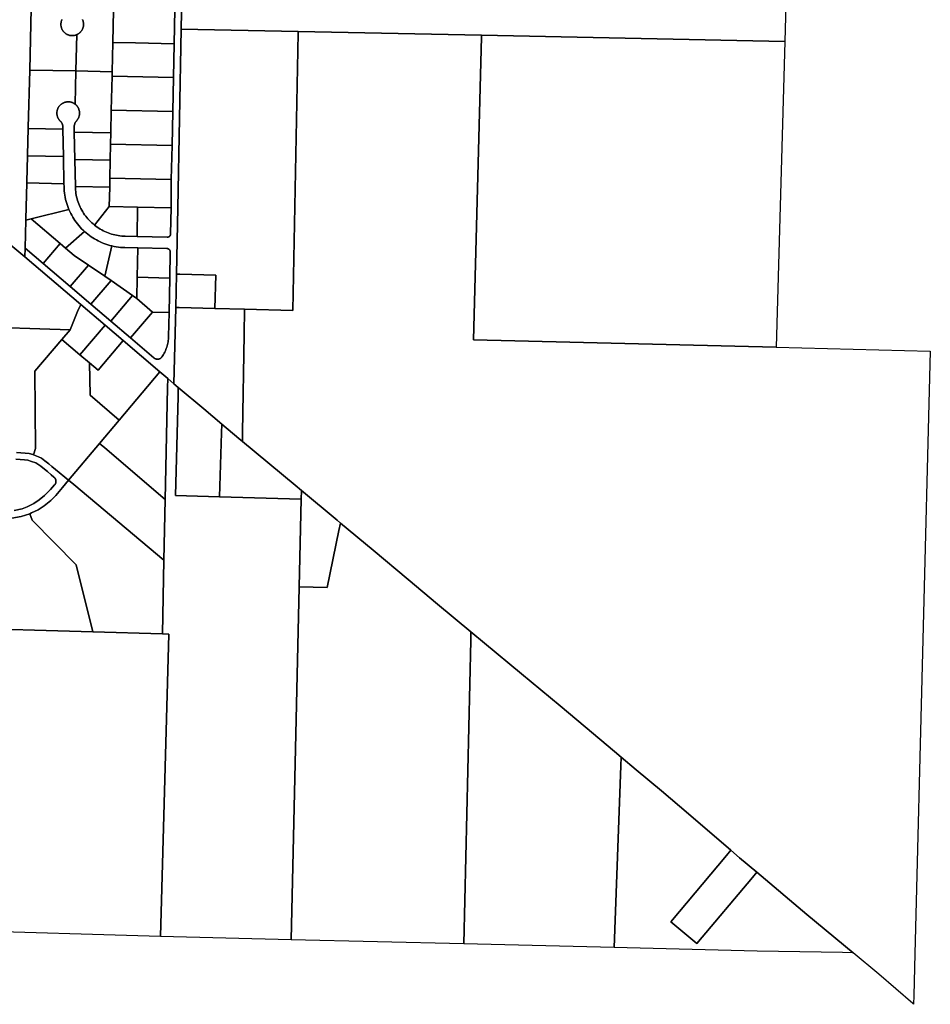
# Model space of a CAD drawing. Header units: feet. Extents: x 1267057 to 1687180, y 157668 to 661817.
# Tile 101 of 157: x 1336593 to 1340616, y 432388 to 436735. Entities that reach past the tile are written whole.
import ezdxf

# ---------------------------------------------------------------- set-up
doc = ezdxf.new("R2010")
doc.units = ezdxf.units.FT
doc.header["$MEASUREMENT"] = 0
doc.layers.add('mercercounty', color=247, linetype='Continuous')

msp = doc.modelspace()

# ---------------------------------------------------------------- linework, layer by layer
at = {"layer": 'mercercounty'}
for points in [[(1337823.8, 436683.4), (1337305.7, 436694), (1337321, 437431.8), (1337330, 437866.1), (1337333.5, 438038.6), (1337348.5, 438038.3), (1338661.2, 438014.6), (1338654.6, 437718.8), (1338849.6, 437715.8), (1338889.6, 437715.2), (1339106.6, 437711.9), (1339113.1, 438007.4), (1339114.9, 438086.9), (1339115.5, 438117.6), (1340006.8, 437896.9), (1339994.3, 437423.1), (1339989.2, 437240.4), (1339972.7, 436639.7), (1338633.5, 436667), (1337823.8, 436683.4)], [(1337007.8, 436777), (1337007.9, 436784.9), (1337107.8, 436783), (1337278.1, 436780.1), (1337275.1, 436629.6), (1337104.7, 436632.6), (1337004.8, 436634.5), (1337007.8, 436777)], [(1337585.8, 435456.8), (1337455.8, 435460.2), (1337458.9, 435607.8), (1337300.3, 435612), (1337286.2, 435612.4), (1337291.9, 435904.2), (1337305.7, 436694), (1337823.8, 436683.4), (1337823.6, 436675.4), (1337799, 435451.2), (1337585.8, 435456.8)], [(1340615.9, 435272.4), (1340547.7, 432611), (1340543, 432426.9), (1340542, 432388.1), (1340538.7, 432391), (1340388.8, 432520.7), (1340275.3, 432615.7), (1340070.7, 432785.1), (1339848.9, 432971.3), (1339772.8, 433035.2), (1339734.4, 433068.1), (1339546.9, 433228.5), (1339427.7, 433330), (1339315.7, 433423.6), (1339250, 433479.2), (1339220.2, 433504.4), (1339090.7, 433613.1), (1338980, 433706), (1338809.6, 433847.6), (1338647.1, 433982.3), (1338586.3, 434032.4), (1338438.5, 434154.3), (1338309, 434263.1), (1338153.9, 434393.1), (1338010.3, 434512.9), (1337995.5, 434525.3), (1337837.7, 434656.4), (1337809.3, 434680.1), (1337577.5, 434873.5), (1337578, 434912.1), (1337584.2, 435345.9), (1337585.8, 435456.8), (1337799, 435451.2), (1337823.6, 436675.4), (1337823.8, 436683.4), (1338633.5, 436667), (1338633.2, 436658.9), (1338598.5, 435321.3), (1339935.5, 435288.9), (1340615.9, 435272.4)], [(1339972.7, 436639.7), (1339935.5, 435288.9), (1338598.5, 435321.3), (1338633.2, 436658.9), (1338633.5, 436667), (1339972.7, 436639.7)], [(1337272.1, 436479.7), (1337000.9, 436485.4), (1337001.4, 436505.7), (1337004.8, 436634.5), (1337104.7, 436632.6), (1337275.1, 436629.6), (1337272.1, 436479.7)], [(1336841.5, 436509), (1336838.4, 436362.1), (1336837.1, 436363.2), (1336835.7, 436364.2), (1336834.2, 436365.2), (1336832.7, 436366.1), (1336831.2, 436366.9), (1336829.7, 436367.7), (1336828.1, 436368.5), (1336826.5, 436369.2), (1336824.9, 436369.8), (1336823.3, 436370.4), (1336821.6, 436370.9), (1336820, 436371.4), (1336818.3, 436371.8), (1336816.6, 436372.1), (1336814.9, 436372.4), (1336813.1, 436372.7), (1336811.4, 436372.8), (1336809.7, 436372.9), (1336807.9, 436373), (1336806.2, 436373), (1336804.5, 436372.9), (1336802.7, 436372.8), (1336801, 436372.6), (1336799.3, 436372.3), (1336797.6, 436372), (1336795.9, 436371.7), (1336794.2, 436371.2), (1336792.6, 436370.8), (1336790.9, 436370.2), (1336789.3, 436369.6), (1336787.7, 436369), (1336786.1, 436368.3), (1336784.5, 436367.5), (1336783, 436366.7), (1336781.5, 436365.8), (1336780, 436364.9), (1336778.6, 436363.9), (1336777.2, 436362.9), (1336775.8, 436361.8), (1336774.5, 436360.7), (1336773.2, 436359.5), (1336772, 436358.3), (1336770.8, 436357.1), (1336769.6, 436355.8), (1336768.5, 436354.5), (1336767.4, 436353.1), (1336766.4, 436351.7), (1336765.4, 436350.3), (1336764.5, 436348.8), (1336763.6, 436347.3), (1336762.8, 436345.8), (1336762.1, 436344.2), (1336761.3, 436342.6), (1336760.7, 436341), (1336760.1, 436339.4), (1336759.6, 436337.7), (1336759.1, 436336.1), (1336758.6, 436334.4), (1336758.3, 436332.7), (1336758, 436331), (1336757.7, 436329.3), (1336757.5, 436327.5), (1336757.4, 436325.8), (1336757.3, 436324.1), (1336757.3, 436322.3), (1336757.4, 436320.6), (1336757.5, 436318.9), (1336757.7, 436317.2), (1336757.9, 436315.4), (1336758.2, 436313.7), (1336758.5, 436312), (1336759, 436310.3), (1336759.4, 436308.7), (1336759.9, 436307), (1336760.5, 436305.4), (1336761.2, 436303.8), (1336761.9, 436302.2), (1336762.6, 436300.6), (1336763.4, 436299.1), (1336764.3, 436297.6), (1336765.2, 436296.1), (1336766.1, 436294.6), (1336767.1, 436293.2), (1336768.2, 436291.9), (1336769.3, 436290.5), (1336770.5, 436289.2), (1336771.7, 436288), (1336772.5, 436287.2), (1336773.4, 436286.4), (1336774.2, 436285.5), (1336775, 436284.7), (1336775.7, 436283.8), (1336776.5, 436282.9), (1336777.2, 436281.9), (1336777.8, 436281), (1336778.5, 436280), (1336779.1, 436279), (1336779.6, 436277.9), (1336780.2, 436276.9), (1336780.6, 436275.8), (1336781.1, 436274.8), (1336781.5, 436273.7), (1336781.9, 436272.6), (1336782.3, 436271.4), (1336782.6, 436270.3), (1336782.8, 436269.2), (1336783.1, 436268), (1336783.3, 436266.9), (1336783.4, 436265.7), (1336783.5, 436264.6), (1336783.6, 436263.4), (1336783.6, 436262.2), (1336783.6, 436261), (1336783.6, 436259.9), (1336783.8, 436251.5), (1336630.5, 436254.7), (1336630.6, 436259.3), (1336637.5, 436513.2), (1336841.5, 436509)], [(1336834, 436238.9), (1336833.5, 436263.3), (1336833.7, 436265), (1336834, 436266.7), (1336834.3, 436268.3), (1336834.6, 436270), (1336835.1, 436271.6), (1336835.5, 436273.2), (1336836.1, 436274.8), (1336836.7, 436276.4), (1336837.3, 436277.9), (1336838, 436279.5), (1336838.8, 436281), (1336839.6, 436282.4), (1336840.4, 436283.9), (1336841.3, 436285.3), (1336842.3, 436286.7), (1336843.3, 436288), (1336844.4, 436289.4), (1336845.4, 436290.6), (1336846.6, 436292), (1336847.6, 436293.4), (1336848.6, 436294.8), (1336849.6, 436296.2), (1336850.5, 436297.7), (1336851.3, 436299.3), (1336852.1, 436300.8), (1336852.9, 436302.4), (1336853.6, 436304), (1336854.2, 436305.6), (1336854.8, 436307.2), (1336855.3, 436308.9), (1336855.8, 436310.6), (1336856.2, 436312.3), (1336856.5, 436314), (1336856.8, 436315.7), (1336857, 436317.4), (1336857.2, 436319.2), (1336857.3, 436320.9), (1336857.3, 436322.7), (1336857.3, 436324.4), (1336857.2, 436326.1), (1336857.1, 436327.9), (1336856.9, 436329.6), (1336856.6, 436331.3), (1336856.3, 436333), (1336855.9, 436334.7), (1336855.5, 436336.4), (1336855, 436338.1), (1336854.4, 436339.7), (1336853.8, 436341.4), (1336853.2, 436343), (1336852.4, 436344.6), (1336851.7, 436346.1), (1336850.8, 436347.7), (1336849.9, 436349.2), (1336849, 436350.6), (1336848, 436352.1), (1336847, 436353.5), (1336845.9, 436354.8), (1336844.8, 436356.1), (1336843.6, 436357.4), (1336842.4, 436358.7), (1336841.1, 436359.9), (1336839.8, 436361), (1336838.4, 436362.1), (1336841.5, 436509), (1337001.4, 436505.7), (1337000.9, 436485.4), (1336997.8, 436335.5), (1336995.7, 436235.5), (1336834, 436238.9)], [(1337269.1, 436329.8), (1336997.8, 436335.5), (1337000.9, 436485.4), (1337272.1, 436479.7), (1337269.1, 436329.8)], [(1337269.1, 436329.8), (1337266, 436179.8), (1336994.6, 436185.5), (1336995.7, 436235.5), (1336997.8, 436335.5), (1337269.1, 436329.8)], [(1336783.8, 436251.5), (1336786.2, 436131.6), (1336627.4, 436134.7), (1336627.5, 436139.4), (1336630.5, 436254.7), (1336783.8, 436251.5)], [(1336834, 436238.9), (1336995.7, 436235.5), (1336994.6, 436185.5), (1336993.1, 436115.6), (1336836.3, 436118.9), (1336834, 436238.9)], [(1337266, 436179.8), (1337262.9, 436029.8), (1336991.4, 436035.6), (1336993.1, 436115.6), (1336994.6, 436185.5), (1337266, 436179.8)], [(1336786.2, 436131.6), (1336788.6, 436011.3), (1336624.3, 436014.8), (1336624.5, 436019.4), (1336627.4, 436134.7), (1336786.2, 436131.6)], [(1336836.3, 436118.9), (1336993.1, 436115.6), (1336991.4, 436035.6), (1336990.6, 435996.1), (1336838.9, 435999.7), (1336836.3, 436118.9)], [(1336788.6, 436011.3), (1336788.9, 435998.6), (1336789.2, 435989.1), (1336789.9, 435979.6), (1336790.9, 435970.1), (1336792.3, 435960.7), (1336793.9, 435951.3), (1336795.9, 435942), (1336798.2, 435932.8), (1336800.9, 435923.6), (1336803.8, 435914.5), (1336807.1, 435905.6), (1336810.6, 435896.7), (1336644.3, 435856), (1336620.2, 435850.1), (1336620.3, 435854.8), (1336624.3, 436014.8), (1336788.6, 436011.3)], [(1336923, 435828.6), (1336917, 435833.7), (1336911.1, 435838.9), (1336905.4, 435844.4), (1336899.9, 435850), (1336894.6, 435855.8), (1336889.5, 435861.8), (1336884.7, 435868), (1336880, 435874.4), (1336875.6, 435880.9), (1336871.4, 435887.5), (1336867.4, 435894.3), (1336863.7, 435901.3), (1336860.2, 435908.3), (1336857, 435915.5), (1336854, 435922.8), (1336851.3, 435930.2), (1336848.8, 435937.7), (1336846.6, 435945.2), (1336844.7, 435952.9), (1336843.1, 435960.6), (1336841.7, 435968.3), (1336840.6, 435976.1), (1336839.7, 435983.9), (1336839.1, 435991.8), (1336838.9, 435999.7), (1336990.6, 435996.1), (1336988.8, 435910.6), (1336923, 435828.6)], [(1336988.8, 435910.6), (1336990.6, 435996.1), (1336991.4, 436035.6), (1337262.9, 436029.8), (1337261.9, 435904.8), (1337113.8, 435907.9), (1336988.8, 435910.6)], [(1337111.3, 435778.1), (1337059.1, 435779.2), (1337051.4, 435779.5), (1337043.6, 435780.1), (1337035.9, 435780.9), (1337028.2, 435782), (1337020.6, 435783.4), (1337013, 435785), (1337005.5, 435786.9), (1336998, 435789), (1336990.7, 435791.4), (1336983.4, 435794), (1336976.2, 435796.9), (1336969.1, 435800.1), (1336962.1, 435803.5), (1336955.2, 435807.1), (1336948.5, 435810.9), (1336941.9, 435815), (1336935.4, 435819.4), (1336929.2, 435823.9), (1336923, 435828.6), (1336988.8, 435910.6), (1337113.8, 435907.9), (1337111.3, 435778.1)], [(1337111.3, 435778.1), (1337113.8, 435907.9), (1337261.9, 435904.8), (1337259.7, 435789.9), (1337259.7, 435789.4), (1337259.7, 435788.9), (1337259.6, 435788.3), (1337259.5, 435787.8), (1337259.5, 435787.3), (1337259.4, 435786.8), (1337259.2, 435786.3), (1337259.1, 435785.8), (1337258.9, 435785.3), (1337258.8, 435784.9), (1337258.6, 435784.4), (1337258.4, 435783.9), (1337258.2, 435783.4), (1337257.9, 435783), (1337257.7, 435782.5), (1337257.4, 435782.1), (1337257.1, 435781.7), (1337256.8, 435781.2), (1337256.5, 435780.8), (1337256.2, 435780.4), (1337255.9, 435780.1), (1337255.5, 435779.7), (1337255.1, 435779.3), (1337254.8, 435779), (1337254.4, 435778.6), (1337254, 435778.3), (1337253.6, 435778), (1337253.2, 435777.7), (1337252.7, 435777.4), (1337252.3, 435777.2), (1337251.8, 435776.9), (1337251.4, 435776.7), (1337250.9, 435776.5), (1337250.4, 435776.3), (1337250, 435776.1), (1337249.5, 435775.9), (1337249, 435775.8), (1337248.5, 435775.6), (1337248, 435775.5), (1337247.5, 435775.4), (1337247, 435775.3), (1337246.5, 435775.3), (1337245.9, 435775.2), (1337245.4, 435775.2), (1337244.9, 435775.2), (1337244.4, 435775.2), (1337111.3, 435778.1)], [(1336795, 435727.2), (1336772.2, 435746.7), (1336644.3, 435856), (1336810.6, 435896.7), (1336814.4, 435888.3), (1336818.4, 435880), (1336822.7, 435871.9), (1336827.3, 435863.8), (1336832.1, 435856), (1336837.2, 435848.3), (1336842.6, 435840.8), (1336848.2, 435833.5), (1336854, 435826.3), (1336860.1, 435819.4), (1336866.4, 435812.7), (1336872.9, 435806.2), (1336879.7, 435799.9), (1336795, 435727.2)], [(1336772.2, 435746.7), (1336697.3, 435658.8), (1336617.1, 435727.1), (1336620.2, 435850.1), (1336644.3, 435856), (1336772.2, 435746.7)], [(1336795, 435727.2), (1336879.7, 435799.9), (1336886.6, 435793.8), (1336893.7, 435788), (1336901.1, 435782.5), (1336908.6, 435777.2), (1336916.2, 435772.1), (1336924.1, 435767.3), (1336932.1, 435762.8), (1336940.2, 435758.5), (1336948.5, 435754.5), (1336956.9, 435750.8), (1336965.4, 435747.4), (1336974, 435744.2), (1336982.8, 435741.4), (1336991.6, 435738.8), (1337000.5, 435736.6), (1336969.2, 435603), (1336896.8, 435651.7), (1336833, 435694.7), (1336795, 435727.2)], [(1336536.4, 435754.2), (1336616.1, 435688.5), (1336863.2, 435477.9), (1336848.7, 435446.7), (1336815.3, 435366.1), (1336367.8, 435380.5), (1336520.8, 435719.2), (1336536.4, 435754.2)], [(1336896.8, 435651.7), (1336816.4, 435557.2), (1336697.3, 435658.8), (1336772.2, 435746.7), (1336795, 435727.2), (1336833, 435694.7), (1336896.8, 435651.7)], [(1337112.3, 435598), (1337110.5, 435504.4), (1337091.4, 435517.6), (1336997.1, 435584.2), (1336969.2, 435603), (1337000.5, 435736.6), (1337009.9, 435734.5), (1337019.4, 435732.8), (1337029, 435731.4), (1337038.6, 435730.3), (1337048.2, 435729.6), (1337057.8, 435729.2), (1337114.8, 435728), (1337112.3, 435598)], [(1337112.3, 435598), (1337114.8, 435728), (1337243.4, 435725.2), (1337244, 435725.2), (1337244.5, 435725.2), (1337245, 435725.1), (1337245.5, 435725), (1337246, 435724.9), (1337246.5, 435724.8), (1337247, 435724.7), (1337247.5, 435724.5), (1337248, 435724.4), (1337248.5, 435724.2), (1337249, 435724), (1337249.5, 435723.8), (1337250, 435723.5), (1337250.4, 435723.3), (1337250.9, 435723), (1337251.3, 435722.8), (1337251.8, 435722.5), (1337252.2, 435722.2), (1337252.6, 435721.8), (1337253, 435721.5), (1337253.4, 435721.1), (1337253.7, 435720.8), (1337254.1, 435720.4), (1337254.5, 435720), (1337254.8, 435719.6), (1337255.1, 435719.2), (1337255.4, 435718.8), (1337255.7, 435718.3), (1337256, 435717.9), (1337256.3, 435717.4), (1337256.5, 435717), (1337256.7, 435716.5), (1337256.9, 435716), (1337257.1, 435715.5), (1337257.3, 435715), (1337257.5, 435714.5), (1337257.6, 435714), (1337257.7, 435713.5), (1337257.9, 435713), (1337257.9, 435712.5), (1337258, 435712), (1337258.1, 435711.5), (1337258.1, 435710.9), (1337258.1, 435710.4), (1337258.1, 435709.9), (1337255.9, 435594.9), (1337112.3, 435598)], [(1336896.8, 435651.7), (1336969.2, 435603), (1336997.1, 435584.2), (1336907.7, 435479.4), (1336816.4, 435557.2), (1336896.8, 435651.7)], [(1337455.8, 435460.2), (1337296.9, 435464.3), (1337283.4, 435464.7), (1337286.2, 435612.4), (1337300.3, 435612), (1337458.9, 435607.8), (1337455.8, 435460.2)], [(1337091.4, 435517.6), (1336995.2, 435404.8), (1336907.7, 435479.4), (1336997.1, 435584.2), (1337091.4, 435517.6)], [(1337112.3, 435598), (1337255.9, 435594.9), (1337253, 435443.1), (1337180.3, 435444.7), (1337110.5, 435504.4), (1337112.3, 435598)], [(1337180.3, 435444.7), (1337082.7, 435330.2), (1336995.2, 435404.8), (1337091.4, 435517.6), (1337110.5, 435504.4), (1337180.3, 435444.7)], [(1336815.3, 435366.1), (1336848.7, 435446.7), (1336863.2, 435477.9), (1336970.4, 435386.6), (1336859, 435255.3), (1336778.9, 435323.2), (1336815.3, 435366.1)], [(1337180.3, 435444.7), (1337253, 435443.1), (1337250.6, 435336.1), (1337250.3, 435330.2), (1337249.8, 435324.4), (1337249.1, 435318.6), (1337248.2, 435312.8), (1337247.1, 435307), (1337245.8, 435301.3), (1337244.3, 435295.6), (1337242.6, 435290), (1337240.8, 435284.4), (1337238.7, 435278.9), (1337236.5, 435273.5), (1337234.1, 435268.2), (1337231.5, 435262.9), (1337228.7, 435257.7), (1337225.7, 435252.7), (1337222.6, 435247.7), (1337222.1, 435247), (1337221.6, 435246.3), (1337221.1, 435245.6), (1337220.5, 435244.9), (1337219.9, 435244.3), (1337219.3, 435243.7), (1337218.7, 435243.1), (1337218.1, 435242.5), (1337217.4, 435242), (1337216.7, 435241.4), (1337216, 435240.9), (1337215.3, 435240.5), (1337214.5, 435240), (1337213.8, 435239.6), (1337213, 435239.2), (1337212.2, 435238.8), (1337211.5, 435238.4), (1337210.7, 435238.1), (1337209.8, 435237.8), (1337209, 435237.6), (1337208.2, 435237.3), (1337207.3, 435237.1), (1337206.5, 435236.9), (1337205.6, 435236.8), (1337204.8, 435236.7), (1337203.9, 435236.6), (1337203.1, 435236.5), (1337202.2, 435236.5), (1337201.3, 435236.5), (1337200.5, 435236.5), (1337199.6, 435236.6), (1337198.8, 435236.7), (1337197.9, 435236.8), (1337197, 435237), (1337196.2, 435237.1), (1337195.4, 435237.4), (1337194.5, 435237.6), (1337193.7, 435237.9), (1337192.9, 435238.2), (1337192.1, 435238.5), (1337191.3, 435238.8), (1337190.5, 435239.2), (1337189.8, 435239.6), (1337189, 435240.1), (1337188.3, 435240.5), (1337187.6, 435241), (1337186.9, 435241.5), (1337186.2, 435242), (1337185.5, 435242.6), (1337082.7, 435330.2), (1337180.3, 435444.7)], [(1337486.3, 434949.8), (1337405.8, 435017.2), (1337293.8, 435112.2), (1337274.2, 435127.6), (1337283.4, 435464.7), (1337296.9, 435464.3), (1337455.8, 435460.2), (1337585.8, 435456.8), (1337584.2, 435345.9), (1337578, 434912.1), (1337577.5, 434873.5), (1337561.7, 434886.7), (1337486.3, 434949.8)], [(1336900.8, 435219.9), (1336859, 435255.3), (1336970.4, 435386.6), (1337050.3, 435318.5), (1336939.1, 435187.4), (1336900.8, 435219.9)], [(1336808.7, 434701.8), (1336751.8, 434748.9), (1336734.7, 434763.4), (1336721.2, 434773.9), (1336704.4, 434787.9), (1336689.4, 434798.8), (1336676.4, 434805.8), (1336654.7, 434814), (1336653.5, 434814.3), (1336662.5, 434842.9), (1336660.1, 435183.1), (1336778.9, 435323.2), (1336859, 435255.3), (1336900.8, 435219.9), (1336904.1, 435077.2), (1337033.1, 434967.9), (1336945.9, 434864.5), (1336808.7, 434701.8)], [(1337212.2, 435180.4), (1337033.1, 434967.9), (1336904.1, 435077.2), (1336900.8, 435219.9), (1336939.1, 435187.4), (1337050.3, 435318.5), (1337212.2, 435180.4)], [(1337212.2, 435180.4), (1337247.1, 435150.8), (1337246.3, 435110.3), (1337235.9, 434616.7), (1336968.9, 434845.3), (1336945.9, 434864.5), (1337033.1, 434967.9), (1337212.2, 435180.4)], [(1337836.9, 434618.1), (1337828.1, 434231.9), (1337792.8, 432673.4), (1337215.2, 432687.6), (1337252, 434022.8), (1337223.4, 434023.6), (1337230.3, 434348.9), (1337235.9, 434616.7), (1337246.3, 435110.3), (1337247.1, 435150.8), (1337274.2, 435127.6), (1337293.8, 435112.2), (1337292.6, 435071.8), (1337281.2, 434634.4), (1337476, 434628.7), (1337836.9, 434618.1)], [(1337486.3, 434949.8), (1337485.1, 434911.7), (1337476, 434628.7), (1337281.2, 434634.4), (1337292.6, 435071.8), (1337293.8, 435112.2), (1337405.8, 435017.2), (1337486.3, 434949.8)], [(1337836.9, 434618.1), (1337476, 434628.7), (1337485.1, 434911.7), (1337486.3, 434949.8), (1337561.7, 434886.7), (1337577.5, 434873.5), (1337809.3, 434680.1), (1337837.7, 434656.4), (1337836.9, 434618.1)], [(1337235.9, 434616.7), (1337230.3, 434348.9), (1336831.9, 434682.9), (1336808.7, 434701.8), (1336945.9, 434864.5), (1336968.9, 434845.3), (1337235.9, 434616.7)], [(1336915.4, 434032), (1336843, 434328.1), (1336648.7, 434526.4), (1336637.4, 434554.2), (1336645.5, 434557.4), (1336674.2, 434571.6), (1336700.6, 434588.4), (1336730, 434612.2), (1336752.2, 434634.9), (1336782.1, 434670.3), (1336808.7, 434701.8), (1336831.9, 434682.9), (1337230.3, 434348.9), (1337223.4, 434023.6), (1336915.4, 434032)], [(1337836.9, 434618.1), (1337837.7, 434656.4), (1337995.5, 434525.3), (1338010.3, 434512.9), (1338003.4, 434479.6), (1337951.5, 434228.5), (1337828.1, 434231.9), (1337836.9, 434618.1)], [(1336637.4, 434554.2), (1336648.7, 434526.4), (1336843, 434328.1), (1336915.4, 434032), (1336297.7, 434049.7), (1336303.9, 434510), (1336304.3, 434540), (1336514, 434533.2), (1336557.8, 434535.3), (1336599.9, 434542), (1336637.4, 434554.2)], [(1338586.3, 434032.4), (1338585.4, 433994.3), (1338554.7, 432654.7), (1337792.8, 432673.4), (1337828.1, 434231.9), (1337951.5, 434228.5), (1338003.4, 434479.6), (1338010.3, 434512.9), (1338153.9, 434393.1), (1338309, 434263.1), (1338438.5, 434154.3), (1338586.3, 434032.4)], [(1339219.9, 432638.4), (1338554.7, 432654.7), (1338585.4, 433994.3), (1338586.3, 434032.4), (1338647.1, 433982.3), (1338809.6, 433847.6), (1338980, 433706), (1339090.7, 433613.1), (1339220.2, 433504.4), (1339250, 433479.2), (1339248.6, 433441.1), (1339219.9, 432638.4)], [(1339219.9, 432638.4), (1339248.6, 433441.1), (1339250, 433479.2), (1339315.7, 433423.6), (1339427.7, 433330), (1339546.9, 433228.5), (1339734.4, 433068.1), (1339715.1, 433045.1), (1339469.7, 432752.8), (1339584.3, 432656), (1339829.7, 432948.3), (1339848.9, 432971.3), (1340070.7, 432785.1), (1340275.3, 432615.7), (1340227.6, 432616.5), (1339851.4, 432623), (1339219.9, 432638.4)], [(1339848.9, 432971.3), (1339829.7, 432948.3), (1339584.3, 432656), (1339469.7, 432752.8), (1339715.1, 433045.1), (1339734.4, 433068.1), (1339772.8, 433035.2), (1339848.9, 432971.3)]]:
    msp.add_lwpolyline(points, close=True, dxfattribs=at)
for points in [[(1336543.8, 437469.5), (1336658.4, 437468.3), (1336655.4, 437330.7), (1336655.4, 437330.7), (1336652.4, 437194.1), (1336649.4, 437057.4), (1336646.4, 436920.8), (1336643.4, 436784.2), (1336637.5, 436513.2), (1336630.6, 436259.3), (1336630.5, 436254.7), (1336627.5, 436139.4), (1336627.4, 436134.7), (1336624.5, 436019.4), (1336624.3, 436014.8), (1336620.3, 435854.8), (1336620.2, 435850.1), (1336617.1, 435727.1), (1336616.1, 435688.5), (1336536.4, 435754.2)], [(1337321, 437431.8), (1337305.7, 436694), (1337291.9, 435904.2), (1337286.2, 435612.4), (1337283.4, 435464.7), (1337274.2, 435127.6), (1337247.1, 435150.8), (1337212.2, 435180.4), (1337050.3, 435318.5), (1336970.4, 435386.6), (1336863.2, 435477.9), (1336616.1, 435688.5), (1336617.1, 435727.1), (1336697.3, 435658.8), (1336816.4, 435557.2), (1336907.7, 435479.4), (1336995.2, 435404.8), (1337082.7, 435330.2), (1337185.5, 435242.6), (1337186.2, 435242), (1337186.9, 435241.5), (1337187.6, 435241), (1337188.3, 435240.5), (1337189, 435240.1), (1337189.8, 435239.6), (1337190.5, 435239.2), (1337191.3, 435238.8), (1337192.1, 435238.5), (1337192.9, 435238.2), (1337193.7, 435237.9), (1337194.5, 435237.6), (1337195.4, 435237.4), (1337196.2, 435237.1), (1337197, 435237), (1337197.9, 435236.8), (1337198.8, 435236.7), (1337199.6, 435236.6), (1337200.5, 435236.5), (1337201.3, 435236.5), (1337202.2, 435236.5), (1337203.1, 435236.5), (1337203.9, 435236.6), (1337204.8, 435236.7), (1337205.6, 435236.8), (1337206.5, 435236.9), (1337207.3, 435237.1), (1337208.2, 435237.3), (1337209, 435237.6), (1337209.8, 435237.8), (1337210.7, 435238.1), (1337211.5, 435238.4), (1337212.2, 435238.8), (1337213, 435239.2), (1337213.8, 435239.6), (1337214.5, 435240), (1337215.3, 435240.5), (1337216, 435240.9), (1337216.7, 435241.4), (1337217.4, 435242), (1337218.1, 435242.5), (1337218.7, 435243.1), (1337219.3, 435243.7), (1337219.9, 435244.3), (1337220.5, 435244.9), (1337221.1, 435245.6), (1337221.6, 435246.3), (1337222.1, 435247), (1337222.6, 435247.7), (1337225.7, 435252.7), (1337228.7, 435257.7), (1337231.5, 435262.9), (1337234.1, 435268.2), (1337236.5, 435273.5), (1337238.7, 435278.9), (1337240.8, 435284.4), (1337242.6, 435290), (1337244.3, 435295.6), (1337245.8, 435301.3), (1337247.1, 435307), (1337248.2, 435312.8), (1337249.1, 435318.6), (1337249.8, 435324.4), (1337250.3, 435330.2), (1337250.6, 435336.1), (1337253, 435443.1), (1337255.9, 435594.9), (1337258.1, 435709.9), (1337258.1, 435710.4), (1337258.1, 435710.9), (1337258.1, 435711.5), (1337258, 435712), (1337257.9, 435712.5), (1337257.9, 435713), (1337257.7, 435713.5), (1337257.6, 435714), (1337257.5, 435714.5), (1337257.3, 435715), (1337257.1, 435715.5), (1337256.9, 435716), (1337256.7, 435716.5), (1337256.5, 435717), (1337256.3, 435717.4), (1337256, 435717.9), (1337255.7, 435718.3), (1337255.4, 435718.8), (1337255.1, 435719.2), (1337254.8, 435719.6), (1337254.5, 435720), (1337254.1, 435720.4), (1337253.7, 435720.8), (1337253.4, 435721.1), (1337253, 435721.5), (1337252.6, 435721.8), (1337252.2, 435722.2), (1337251.8, 435722.5), (1337251.3, 435722.8), (1337250.9, 435723), (1337250.4, 435723.3), (1337250, 435723.5), (1337249.5, 435723.8), (1337249, 435724), (1337248.5, 435724.2), (1337248, 435724.4), (1337247.5, 435724.5), (1337247, 435724.7), (1337246.5, 435724.8), (1337246, 435724.9), (1337245.5, 435725), (1337245, 435725.1), (1337244.5, 435725.2), (1337244, 435725.2), (1337243.4, 435725.2), (1337114.8, 435728), (1337057.8, 435729.2), (1337048.2, 435729.6), (1337038.6, 435730.3), (1337029, 435731.4), (1337019.4, 435732.8), (1337009.9, 435734.5), (1337000.5, 435736.6), (1336991.6, 435738.8), (1336982.8, 435741.4), (1336974, 435744.2), (1336965.4, 435747.4), (1336956.9, 435750.8), (1336948.5, 435754.5), (1336940.2, 435758.5), (1336932.1, 435762.8), (1336924.1, 435767.3), (1336916.2, 435772.1), (1336908.6, 435777.2), (1336901.1, 435782.5), (1336893.7, 435788), (1336886.6, 435793.8), (1336879.7, 435799.9), (1336872.9, 435806.2), (1336866.4, 435812.7), (1336860.1, 435819.4), (1336854, 435826.3), (1336848.2, 435833.5), (1336842.6, 435840.8), (1336837.2, 435848.3), (1336832.1, 435856), (1336827.3, 435863.8), (1336822.7, 435871.9), (1336818.4, 435880), (1336814.4, 435888.3), (1336810.6, 435896.7), (1336807.1, 435905.6), (1336803.8, 435914.5), (1336800.9, 435923.6), (1336798.2, 435932.8), (1336795.9, 435942), (1336793.9, 435951.3), (1336792.3, 435960.7), (1336790.9, 435970.1), (1336789.9, 435979.6), (1336789.2, 435989.1), (1336788.9, 435998.6), (1336788.6, 436011.3), (1336786.2, 436131.6), (1336783.8, 436251.5), (1336783.6, 436259.9), (1336783.6, 436261), (1336783.6, 436262.2), (1336783.6, 436263.4), (1336783.5, 436264.6), (1336783.4, 436265.7), (1336783.3, 436266.9), (1336783.1, 436268), (1336782.8, 436269.2), (1336782.6, 436270.3), (1336782.3, 436271.4), (1336781.9, 436272.6), (1336781.5, 436273.7), (1336781.1, 436274.8), (1336780.6, 436275.8), (1336780.2, 436276.9), (1336779.6, 436277.9), (1336779.1, 436279), (1336778.5, 436280), (1336777.8, 436281), (1336777.2, 436281.9), (1336776.5, 436282.9), (1336775.7, 436283.8), (1336775, 436284.7), (1336774.2, 436285.5), (1336773.4, 436286.4), (1336772.5, 436287.2), (1336771.7, 436288), (1336770.5, 436289.2), (1336769.3, 436290.5), (1336768.2, 436291.9), (1336767.1, 436293.2), (1336766.1, 436294.6), (1336765.2, 436296.1), (1336764.3, 436297.6), (1336763.4, 436299.1), (1336762.6, 436300.6), (1336761.9, 436302.2), (1336761.2, 436303.8), (1336760.5, 436305.4), (1336759.9, 436307), (1336759.4, 436308.7), (1336759, 436310.3), (1336758.5, 436312), (1336758.2, 436313.7), (1336757.9, 436315.4), (1336757.7, 436317.2), (1336757.5, 436318.9), (1336757.4, 436320.6), (1336757.3, 436322.3), (1336757.3, 436324.1), (1336757.4, 436325.8), (1336757.5, 436327.5), (1336757.7, 436329.3), (1336758, 436331), (1336758.3, 436332.7), (1336758.6, 436334.4), (1336759.1, 436336.1), (1336759.6, 436337.7), (1336760.1, 436339.4), (1336760.7, 436341), (1336761.3, 436342.6), (1336762.1, 436344.2), (1336762.8, 436345.8), (1336763.6, 436347.3), (1336764.5, 436348.8), (1336765.4, 436350.3), (1336766.4, 436351.7), (1336767.4, 436353.1), (1336768.5, 436354.5), (1336769.6, 436355.8), (1336770.8, 436357.1), (1336772, 436358.3), (1336773.2, 436359.5), (1336774.5, 436360.7), (1336775.8, 436361.8), (1336777.2, 436362.9), (1336778.6, 436363.9), (1336780, 436364.9), (1336781.5, 436365.8), (1336783, 436366.7), (1336784.5, 436367.5), (1336786.1, 436368.3), (1336787.7, 436369), (1336789.3, 436369.6), (1336790.9, 436370.2), (1336792.6, 436370.8), (1336794.2, 436371.2), (1336795.9, 436371.7), (1336797.6, 436372), (1336799.3, 436372.3), (1336801, 436372.6), (1336802.7, 436372.8), (1336804.5, 436372.9), (1336806.2, 436373), (1336807.9, 436373), (1336809.7, 436372.9), (1336811.4, 436372.8), (1336813.1, 436372.7), (1336814.9, 436372.4), (1336816.6, 436372.1), (1336818.3, 436371.8), (1336820, 436371.4), (1336821.6, 436370.9), (1336823.3, 436370.4), (1336824.9, 436369.8), (1336826.5, 436369.2), (1336828.1, 436368.5), (1336829.7, 436367.7), (1336831.2, 436366.9), (1336832.7, 436366.1), (1336834.2, 436365.2), (1336835.7, 436364.2), (1336837.1, 436363.2), (1336838.4, 436362.1), (1336839.8, 436361), (1336841.1, 436359.9), (1336842.4, 436358.7), (1336843.6, 436357.4), (1336844.8, 436356.1), (1336845.9, 436354.8), (1336847, 436353.5), (1336848, 436352.1), (1336849, 436350.6), (1336849.9, 436349.2), (1336850.8, 436347.7), (1336851.7, 436346.1), (1336852.4, 436344.6), (1336853.2, 436343), (1336853.8, 436341.4), (1336854.4, 436339.7), (1336855, 436338.1), (1336855.5, 436336.4), (1336855.9, 436334.7), (1336856.3, 436333), (1336856.6, 436331.3), (1336856.9, 436329.6), (1336857.1, 436327.9), (1336857.2, 436326.1), (1336857.3, 436324.4), (1336857.3, 436322.7), (1336857.3, 436320.9), (1336857.2, 436319.2), (1336857, 436317.4), (1336856.8, 436315.7), (1336856.5, 436314), (1336856.2, 436312.3), (1336855.8, 436310.6), (1336855.3, 436308.9), (1336854.8, 436307.2), (1336854.2, 436305.6), (1336853.6, 436304), (1336852.9, 436302.4), (1336852.1, 436300.8), (1336851.3, 436299.3), (1336850.5, 436297.7), (1336849.6, 436296.2), (1336848.6, 436294.8), (1336847.6, 436293.4), (1336846.6, 436292), (1336845.4, 436290.6), (1336844.4, 436289.4), (1336843.3, 436288), (1336842.3, 436286.7), (1336841.3, 436285.3), (1336840.4, 436283.9), (1336839.6, 436282.4), (1336838.8, 436281), (1336838, 436279.5), (1336837.3, 436277.9), (1336836.7, 436276.4), (1336836.1, 436274.8), (1336835.5, 436273.2), (1336835.1, 436271.6), (1336834.6, 436270), (1336834.3, 436268.3), (1336834, 436266.7), (1336833.7, 436265), (1336833.5, 436263.3), (1336834, 436238.9), (1336836.3, 436118.9), (1336838.9, 435999.7), (1336839.1, 435991.8), (1336839.7, 435983.9), (1336840.6, 435976.1), (1336841.7, 435968.3), (1336843.1, 435960.6), (1336844.7, 435952.9), (1336846.6, 435945.2), (1336848.8, 435937.7), (1336851.3, 435930.2), (1336854, 435922.8), (1336857, 435915.5), (1336860.2, 435908.3), (1336863.7, 435901.3), (1336867.4, 435894.3), (1336871.4, 435887.5), (1336875.6, 435880.9), (1336880, 435874.4), (1336884.7, 435868), (1336889.5, 435861.8), (1336894.6, 435855.8), (1336899.9, 435850), (1336905.4, 435844.4), (1336911.1, 435838.9), (1336917, 435833.7), (1336923, 435828.6), (1336929.2, 435823.9), (1336935.4, 435819.4), (1336941.9, 435815), (1336948.5, 435810.9), (1336955.2, 435807.1), (1336962.1, 435803.5), (1336969.1, 435800.1), (1336976.2, 435796.9), (1336983.4, 435794), (1336990.7, 435791.4), (1336998, 435789), (1337005.5, 435786.9), (1337013, 435785), (1337020.6, 435783.4), (1337028.2, 435782), (1337035.9, 435780.9), (1337043.6, 435780.1), (1337051.4, 435779.5), (1337059.1, 435779.2), (1337111.3, 435778.1), (1337244.4, 435775.2), (1337244.9, 435775.2), (1337245.4, 435775.2), (1337245.9, 435775.2), (1337246.5, 435775.3), (1337247, 435775.3), (1337247.5, 435775.4), (1337248, 435775.5), (1337248.5, 435775.6), (1337249, 435775.8), (1337249.5, 435775.9), (1337250, 435776.1), (1337250.4, 435776.3), (1337250.9, 435776.5), (1337251.4, 435776.7), (1337251.8, 435776.9), (1337252.3, 435777.2), (1337252.7, 435777.4), (1337253.2, 435777.7), (1337253.6, 435778), (1337254, 435778.3), (1337254.4, 435778.6), (1337254.8, 435779), (1337255.1, 435779.3), (1337255.5, 435779.7), (1337255.9, 435780.1), (1337256.2, 435780.4), (1337256.5, 435780.8), (1337256.8, 435781.2), (1337257.1, 435781.7), (1337257.4, 435782.1), (1337257.7, 435782.5), (1337257.9, 435783), (1337258.2, 435783.4), (1337258.4, 435783.9), (1337258.6, 435784.4), (1337258.8, 435784.9), (1337258.9, 435785.3), (1337259.1, 435785.8), (1337259.2, 435786.3), (1337259.4, 435786.8), (1337259.5, 435787.3), (1337259.5, 435787.8), (1337259.6, 435788.3), (1337259.7, 435788.9), (1337259.7, 435789.4), (1337259.7, 435789.9), (1337261.9, 435904.8), (1337262.9, 436029.8), (1337266, 436179.8), (1337269.1, 436329.8), (1337272.1, 436479.7), (1337275.1, 436629.6), (1337278.1, 436780.1)], [(1336779.8, 436736.4), (1336779.1, 436734.8), (1336778.5, 436733.2), (1336777.9, 436731.5), (1336777.3, 436729.9), (1336776.8, 436728.2), (1336776.4, 436726.5), (1336776, 436724.8), (1336775.7, 436723.1), (1336775.5, 436721.4), (1336775.3, 436719.6), (1336775.2, 436717.9), (1336775.1, 436716.2), (1336775.1, 436714.4), (1336775.1, 436712.7), (1336775.2, 436711), (1336775.4, 436709.2), (1336775.6, 436707.5), (1336775.9, 436705.8), (1336776.3, 436704.1), (1336776.7, 436702.4), (1336777.2, 436700.7), (1336777.7, 436699), (1336778.3, 436697.4), (1336778.9, 436695.8), (1336779.6, 436694.2), (1336780.4, 436692.6), (1336781.2, 436691.1), (1336782, 436689.6), (1336783, 436688.1), (1336783.9, 436686.6), (1336784.9, 436685.2), (1336786, 436683.8), (1336787.1, 436682.5), (1336788.3, 436681.2), (1336789.5, 436679.9), (1336790.7, 436678.7), (1336792, 436677.5), (1336793.3, 436676.4), (1336794.7, 436675.3), (1336796.1, 436674.3), (1336797.5, 436673.3), (1336799, 436672.4), (1336800.5, 436671.5), (1336802, 436670.7), (1336803.6, 436669.9), (1336805.2, 436669.2), (1336806.8, 436668.5), (1336808.4, 436667.9), (1336810, 436667.3), (1336811.7, 436666.9), (1336813.4, 436666.4), (1336815.1, 436666), (1336816.8, 436665.7), (1336818.5, 436665.5), (1336820.3, 436665.3), (1336822, 436665.1), (1336823.7, 436665.1), (1336825.5, 436665), (1336827.2, 436665.1), (1336829, 436665.2), (1336830.7, 436665.4), (1336832.4, 436665.6), (1336834.1, 436665.9), (1336835.8, 436666.2), (1336837.5, 436666.6), (1336839.2, 436667.1), (1336840.9, 436667.6), (1336842.5, 436668.2), (1336844.1, 436668.8), (1336845.7, 436669.5), (1336841.5, 436509), (1336841.5, 436509), (1336637.5, 436513.2), (1336643.4, 436784.2)], [(1337007.8, 436777), (1337004.8, 436634.5), (1337001.4, 436505.7), (1336841.5, 436509), (1336845.7, 436669.5), (1336847.3, 436670.2), (1336848.8, 436671), (1336850.3, 436671.9), (1336851.8, 436672.8), (1336853.2, 436673.7), (1336854.6, 436674.7), (1336856, 436675.7), (1336857.3, 436676.8), (1336858.6, 436678), (1336859.9, 436679.1), (1336861.1, 436680.4), (1336862.3, 436681.6), (1336863.4, 436682.9), (1336864.5, 436684.3), (1336865.5, 436685.6), (1336866.5, 436687), (1336867.4, 436688.5), (1336868.3, 436689.9), (1336869.2, 436691.4), (1336869.9, 436693), (1336870.7, 436694.5), (1336871.4, 436696.1), (1336872, 436697.7), (1336872.5, 436699.3), (1336873.1, 436701), (1336873.5, 436702.6), (1336873.9, 436704.3), (1336874.3, 436706), (1336874.5, 436707.7), (1336874.8, 436709.4), (1336874.9, 436711.1), (1336875, 436712.8), (1336875.1, 436714.6), (1336875.1, 436716.3), (1336875, 436718), (1336874.9, 436719.7), (1336874.7, 436721.4), (1336874.4, 436723.1), (1336874.1, 436724.8), (1336873.7, 436726.5), (1336873.3, 436728.2), (1336872.8, 436729.8), (1336872.3, 436731.4), (1336871.7, 436733.1), (1336871.1, 436734.6), (1336870.4, 436736.2)], [(1336870.4, 436736.2), (1336871.1, 436734.6), (1336871.7, 436733.1), (1336872.3, 436731.4), (1336872.8, 436729.8), (1336873.3, 436728.2), (1336873.7, 436726.5), (1336874.1, 436724.8), (1336874.4, 436723.1), (1336874.7, 436721.4), (1336874.9, 436719.7), (1336875, 436718), (1336875.1, 436716.3), (1336875.1, 436714.6), (1336875, 436712.8), (1336874.9, 436711.1), (1336874.8, 436709.4), (1336874.5, 436707.7), (1336874.3, 436706), (1336873.9, 436704.3), (1336873.5, 436702.6), (1336873.1, 436701), (1336872.5, 436699.3), (1336872, 436697.7), (1336871.4, 436696.1), (1336870.7, 436694.5), (1336869.9, 436693), (1336869.2, 436691.4), (1336868.3, 436689.9), (1336867.4, 436688.5), (1336866.5, 436687), (1336865.5, 436685.6), (1336864.5, 436684.3), (1336863.4, 436682.9), (1336862.3, 436681.6), (1336861.1, 436680.4), (1336859.9, 436679.1), (1336858.6, 436678), (1336857.3, 436676.8), (1336856, 436675.7), (1336854.6, 436674.7), (1336853.2, 436673.7), (1336851.8, 436672.8), (1336850.3, 436671.9), (1336848.8, 436671), (1336847.3, 436670.2), (1336845.7, 436669.5), (1336844.1, 436668.8), (1336842.5, 436668.2), (1336840.9, 436667.6), (1336839.2, 436667.1), (1336837.5, 436666.6), (1336835.8, 436666.2), (1336834.1, 436665.9), (1336832.4, 436665.6), (1336830.7, 436665.4), (1336829, 436665.2), (1336827.2, 436665.1), (1336825.5, 436665), (1336823.7, 436665.1), (1336822, 436665.1), (1336820.3, 436665.3), (1336818.5, 436665.5), (1336816.8, 436665.7), (1336815.1, 436666), (1336813.4, 436666.4), (1336811.7, 436666.9), (1336810, 436667.3), (1336808.4, 436667.9), (1336806.8, 436668.5), (1336805.2, 436669.2), (1336803.6, 436669.9), (1336802, 436670.7), (1336800.5, 436671.5), (1336799, 436672.4), (1336797.5, 436673.3), (1336796.1, 436674.3), (1336794.7, 436675.3), (1336793.3, 436676.4), (1336792, 436677.5), (1336790.7, 436678.7), (1336789.5, 436679.9), (1336788.3, 436681.2), (1336787.1, 436682.5), (1336786, 436683.8), (1336784.9, 436685.2), (1336783.9, 436686.6), (1336783, 436688.1), (1336782, 436689.6), (1336781.2, 436691.1), (1336780.4, 436692.6), (1336779.6, 436694.2), (1336778.9, 436695.8), (1336778.3, 436697.4), (1336777.7, 436699), (1336777.2, 436700.7), (1336776.7, 436702.4), (1336776.3, 436704.1), (1336775.9, 436705.8), (1336775.6, 436707.5), (1336775.4, 436709.2), (1336775.2, 436711), (1336775.1, 436712.7), (1336775.1, 436714.4), (1336775.1, 436716.2), (1336775.2, 436717.9), (1336775.3, 436719.6), (1336775.5, 436721.4), (1336775.7, 436723.1), (1336776, 436724.8), (1336776.4, 436726.5), (1336776.8, 436728.2), (1336777.3, 436729.9), (1336777.9, 436731.5), (1336778.5, 436733.2), (1336779.1, 436734.8), (1336779.8, 436736.4)], [(1336367.8, 435380.5), (1336815.3, 435366.1), (1336778.9, 435323.2), (1336660.1, 435183.1), (1336662.5, 434842.9), (1336653.5, 434814.3), (1336650.7, 434815.1), (1336634.6, 434819.6), (1336617.3, 434822), (1336578.5, 434824.9)], [(1336578.5, 434824.9), (1336617.3, 434822), (1336634.6, 434819.6), (1336650.7, 434815.1), (1336653.5, 434814.3), (1336654.7, 434814), (1336676.4, 434805.8), (1336689.4, 434798.8), (1336704.4, 434787.9), (1336721.2, 434773.9), (1336734.7, 434763.4), (1336751.8, 434748.9), (1336808.7, 434701.8), (1336782.1, 434670.3), (1336752.2, 434634.9), (1336730, 434612.2), (1336700.6, 434588.4), (1336674.2, 434571.6), (1336645.5, 434557.4), (1336637.4, 434554.2), (1336599.9, 434542), (1336557.8, 434535.3)], [(1336575.7, 434795.1), (1336614.2, 434792.2), (1336628.5, 434790.2), (1336645.2, 434785.4), (1336663.9, 434778.4), (1336673.4, 434773.3), (1336685.9, 434764.2), (1336702.4, 434750.5), (1336715.8, 434740.1), (1336732.5, 434725.9), (1336744.5, 434716), (1336745.2, 434715.5), (1336745.8, 434714.9), (1336746.4, 434714.3), (1336747, 434713.6), (1336747.5, 434713), (1336748.1, 434712.3), (1336748.6, 434711.6), (1336749.1, 434710.9), (1336749.5, 434710.2), (1336750, 434709.4), (1336750.4, 434708.7), (1336750.8, 434707.9), (1336751.2, 434707.1), (1336751.5, 434706.3), (1336751.8, 434705.5), (1336752.1, 434704.7), (1336752.3, 434703.8), (1336752.6, 434703), (1336752.7, 434702.2), (1336752.9, 434701.3), (1336753, 434700.5), (1336753.1, 434699.6), (1336753.2, 434698.7), (1336753.3, 434697.9), (1336753.3, 434697), (1336753.3, 434696.2), (1336753.2, 434695.3), (1336753.1, 434694.4), (1336753, 434693.6), (1336752.9, 434692.7), (1336752.7, 434691.9), (1336752.5, 434691), (1336752.3, 434690.2), (1336752.1, 434689.4), (1336751.8, 434688.5), (1336751.5, 434687.7), (1336751.2, 434686.9), (1336750.8, 434686.2), (1336750.4, 434685.4), (1336750, 434684.6), (1336749.5, 434683.9), (1336749.1, 434683.2), (1336748.6, 434682.4), (1336748.1, 434681.7), (1336747.5, 434681.1), (1336729.4, 434660.5), (1336702.7, 434634), (1336679.3, 434615.2), (1336654.8, 434599.2), (1336626.5, 434584.8), (1336603.4, 434575.2), (1336568.9, 434567.8)], [(1336568.9, 434567.8), (1336603.4, 434575.2), (1336626.5, 434584.8), (1336654.8, 434599.2), (1336679.3, 434615.2), (1336702.7, 434634), (1336729.4, 434660.5), (1336747.5, 434681.1), (1336748.1, 434681.7), (1336748.6, 434682.4), (1336749.1, 434683.2), (1336749.5, 434683.9), (1336750, 434684.6), (1336750.4, 434685.4), (1336750.8, 434686.2), (1336751.2, 434686.9), (1336751.5, 434687.7), (1336751.8, 434688.5), (1336752.1, 434689.4), (1336752.3, 434690.2), (1336752.5, 434691), (1336752.7, 434691.9), (1336752.9, 434692.7), (1336753, 434693.6), (1336753.1, 434694.4), (1336753.2, 434695.3), (1336753.3, 434696.2), (1336753.3, 434697), (1336753.3, 434697.9), (1336753.2, 434698.7), (1336753.1, 434699.6), (1336753, 434700.5), (1336752.9, 434701.3), (1336752.7, 434702.2), (1336752.6, 434703), (1336752.3, 434703.8), (1336752.1, 434704.7), (1336751.8, 434705.5), (1336751.5, 434706.3), (1336751.2, 434707.1), (1336750.8, 434707.9), (1336750.4, 434708.7), (1336750, 434709.4), (1336749.5, 434710.2), (1336749.1, 434710.9), (1336748.6, 434711.6), (1336748.1, 434712.3), (1336747.5, 434713), (1336747, 434713.6), (1336746.4, 434714.3), (1336745.8, 434714.9), (1336745.2, 434715.5), (1336744.5, 434716), (1336732.5, 434725.9), (1336715.8, 434740.1), (1336702.4, 434750.5), (1336685.9, 434764.2), (1336673.4, 434773.3), (1336663.9, 434778.4), (1336645.2, 434785.4), (1336628.5, 434790.2), (1336614.2, 434792.2), (1336575.7, 434795.1)], [(1336297.7, 434049.7), (1336915.4, 434032), (1337223.4, 434023.6), (1337223.4, 434023.6), (1337252, 434022.8), (1337215.2, 432687.6), (1336313.9, 432713.3)]]:
    msp.add_lwpolyline(points, dxfattribs=at)

doc.saveas('drawing.dxf')
